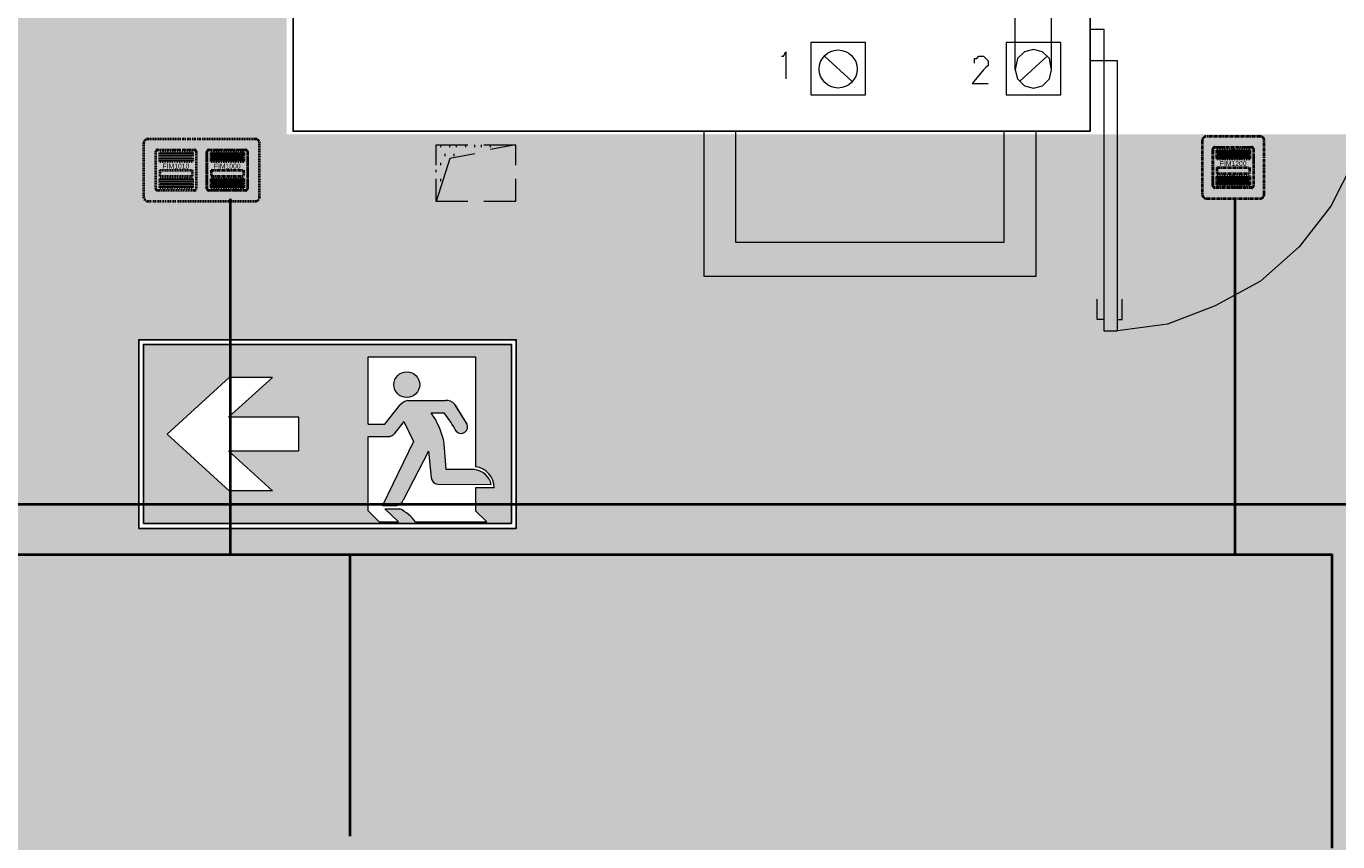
# Model space of a CAD drawing. Header units: millimetres. Extents: x 1 to 17496, y 1 to 30809.
# Tile 213 of 256: x 12491 to 12977, y 21481 to 21784. Entities that reach past the tile are written whole.
import ezdxf
from ezdxf.enums import TextEntityAlignment as Align

# ---------------------------------------------------------------- set-up
doc = ezdxf.new("R2010")
doc.units = ezdxf.units.MM
doc.linetypes.add('BORDER', pattern=[1.75, 0.5, -0.25, 0.5, -0.25, 0, -0.25])
doc.linetypes.add('CENTER', pattern=[2, 1.25, -0.25, 0.25, -0.25])
for name, color, linetype, lineweight in [('0_Przyz_centrale pielegniarskie', 1, 'Continuous', 40), ('0_Przyz_FIM1000', 1, 'CENTER', 40), ('0_Przyz_FIM1100', 1, 'BORDER', 40), ('0_Przyz_FIM1200', 1, 'CENTER', 40), ('0_Przyz_instalacja do central', 1, 'Continuous', 40), ('0_Przyz_Ramka x4', 1, 'BORDER', 40), ('2DA_SYM', 252, 'Continuous', 25), ('CPCOLOR_255', 255, 'Continuous', 0), ('N_SSP_ewakuacja', 4, 'CENTER', 40)]:
    doc.layers.add(name, color=color, linetype=linetype, lineweight=lineweight)
for name, color, linetype in [('2DE_TXTMARK', 41, 'Continuous'), ('2DE_TXTNUM', 11, 'Continuous'), ('CP_WIPEOUT', 255, 'Continuous'), ('CPCOLOR_green', 114, 'Continuous'), ('PDF _Geometria', 7, 'Continuous')]:
    doc.layers.add(name, color=color, linetype=linetype)
doc.styles.add('CP_ATTR', font='ARIAL.TTF')
doc.styles.add('CP_ELATT', font='ARIAL.TTF')

# ---------------------------------------------------------------- blocks, each defined once
blk = doc.blocks.new('ISO_7010_E0B5')
blk.add_wipeout([(-1, 0), (1, 0), (1, 1), (-1, 1)]).dxf.layer = 'CP_WIPEOUT'
at = {"layer": 'CPCOLOR_green'}
h = blk.add_hatch(color=256, dxfattribs=at)
h.paths.add_polyline_path([(0.975, 0.975), (-0.975, 0.975), (-0.975, 0.025), (0.975, 0.025)])
h.paths.add_polyline_path([(-0.1514, 0.4111), (-0.5236, 0.4111), (-0.2916, 0.1996), (-0.5204, 0.1996), (-0.8499, 0.4998), (-0.5204, 0.8), (-0.2916, 0.8), (-0.5236, 0.5886), (-0.1514, 0.5886)], flags=16)
h.paths.add_polyline_path([(0.2151, 0.4877), (0.3298, 0.4877, 0.26429), (0.353, 0.5015), (0.4048, 0.5672), (0.4567, 0.4598), (0.2918, 0.1215), (0.3669, 0.1215, 0.234795), (0.4013, 0.1487), (0.535, 0.409), (0.5503, 0.27, 0.398067), (0.5845, 0.2349), (0.8679, 0.232, 0.330088), (0.7779, 0.3117), (0.6295, 0.3117), (0.6192, 0.4488, 0.104561), (0.5502, 0.6122), (0.6192, 0.6122, -0.028533), (0.6848, 0.5115, 0.779844), (0.7403, 0.5525), (0.6743, 0.6572, 0.237785), (0.6261, 0.6778), (0.4256, 0.6778, 0.136468), (0.3844, 0.6536), (0.3047, 0.5528), (0.2151, 0.5528), (0.2151, 0.9094), (0.785, 0.9094), (0.785, 0.3258, -0.385257), (0.8839, 0.2152), (0.785, 0.2152), (0.785, 0.0936), (0.8437, 0.035), (0.4671, 0.035, 0.099951), (0.3841, 0.1041), (0.3049, 0.1041), (0.3772, 0.035), (0.2736, 0.035), (0.2151, 0.0936)], flags=16)
h.paths.add_polyline_path([(0.3521, 0.7616, -1), (0.4886, 0.7616, -1)], flags=0)
at = {"layer": 'CPCOLOR_255'}
for p, q in [((0.2151, 0.9094), (0.785, 0.9094)), ((0.2151, 0.5528), (0.2151, 0.9094)), ((0.785, 0.9094), (0.785, 0.3258)), ((-0.5204, 0.8), (-0.8499, 0.4998)), ((-0.2916, 0.8), (-0.5236, 0.5886)), ((-0.2916, 0.8), (-0.5204, 0.8)), ((0.3047, 0.5528), (0.3844, 0.6536)), ((0.4256, 0.6778), (0.6261, 0.6778)), ((0.7403, 0.5525), (0.6743, 0.6572)), ((0.7403, 0.5525), (0.6777, 0.6534)), ((-0.1514, 0.5886), (-0.5236, 0.5886)), ((-0.1514, 0.4111), (-0.1514, 0.5886)), ((0.4048, 0.5672), (0.353, 0.5015)), ((0.4048, 0.5672), (0.4567, 0.4598)), ((0.5502, 0.6122), (0.6192, 0.6122)), ((-0.5204, 0.1996), (-0.8499, 0.4998)), ((0.2151, 0.5528), (0.3047, 0.5528)), ((0.2151, 0.0936), (0.2151, 0.4877)), ((0.2151, 0.4877), (0.3289, 0.4877)), ((0.4567, 0.4598), (0.2918, 0.1215)), ((0.6295, 0.3117), (0.6192, 0.4488)), ((-0.5236, 0.4111), (-0.1514, 0.4111)), ((-0.2916, 0.1996), (-0.5236, 0.4111)), ((0.535, 0.409), (0.4013, 0.1487)), ((0.535, 0.409), (0.5503, 0.27)), ((0.7779, 0.3117), (0.6295, 0.3117)), ((0.5845, 0.2349), (0.8679, 0.232)), ((0.785, 0.2152), (0.785, 0.0936)), ((0.8839, 0.2152), (0.785, 0.2152)), ((-0.2916, 0.1996), (-0.5204, 0.1996)), ((0.2151, 0.0936), (0.2736, 0.035)), ((0.2918, 0.1215), (0.3669, 0.1215)), ((0.3772, 0.035), (0.3049, 0.1041)), ((0.3049, 0.1041), (0.3841, 0.1041)), ((0.785, 0.0936), (0.8437, 0.035)), ((0.2736, 0.035), (0.3772, 0.035)), ((0.4671, 0.035), (0.8437, 0.035))]:
    blk.add_line(p, q, dxfattribs=at)
blk.add_circle((0.4204, 0.7616), 0.0683, dxfattribs=at)
for centre, radius, start, end in [((0.4485, 0.5916), 0.0892, 104.92768, 136.01179), ((0.6297, 0.6196), 0.0583, 40.08685, 93.58964), ((0.1982, 0.3673), 0.4288, 10.96447, 34.8414), ((-0.2304, -0.0129), 1.0548, 29.81226, 36.34969), ((0.3293, 0.5151), 0.0273, 269.07147, 330.14541), ((0.7074, 0.5389), 0.0356, 230.54845, 22.34307), ((0.7691, 0.2111), 0.101, 11.95809, 85.02789), ((0.7733, 0.2158), 0.1106, 359.66342, 83.94157), ((0.586, 0.2706), 0.0357, 180.82778, 267.65116), ((0.3567, 0.1697), 0.0493, 281.95642, 334.8101), ((0.2544, -0.1357), 0.2727, 38.76767, 61.59888)]:
    blk.add_arc(centre, radius, start, end, dxfattribs=at)
at = {"layer": 'CPCOLOR_green'}
blk.add_lwpolyline([(-0.975, 0.025), (0.975, 0.025), (0.975, 0.975), (-0.975, 0.975)], close=True, dxfattribs=at)
at = {"layer": 'Defpoints'}
blk.add_lwpolyline([(-1, 0), (1, 0), (1, 1), (-1, 1)], close=True, dxfattribs=at)
at = {"linetype": 'ByBlock', "style": 'CP_ATTR', "flags": 9}
for tag, p in [('NAME', (-0.0323, 0.0181)), ('NUMBER', (-0.0323, 0.018)), ('OTHER', (-0.0323, 0.0179))]:
    blk.add_attdef(tag, text='', height=0.00005, dxfattribs=at).set_placement(p, align=Align.MIDDLE_LEFT)
blk = doc.blocks.new('2de_abb_sig_046_18mvjo')
blk.add_lwpolyline([(0, 40), (0, 0, 0.414214), (1.5, -1.5), (21.5, -1.5, 0.414214), (23, 0), (23, 40, 0.414214), (21.5, 41.5), (1.5, 41.5, 0.414214)], format="xyb", close=True)
at = {"flags": 128}
for points in [[(4, 22.6), (4, 36.4)], [(4.6, 37), (18.4, 37)], [(19, 36.4), (19, 22.6)], [(18.4, 22), (4.6, 22)], [(4, 3.6), (4, 17.4)], [(4.6, 18), (18.4, 18)], [(19, 17.4), (19, 3.6)], [(18.4, 3), (4.6, 3)]]:
    blk.add_lwpolyline(points, dxfattribs=at)
for centre, start, end in [((4.6, 36.4), 90, 180), ((18.4, 36.4), 0, 90), ((4.6, 22.6), 180, 270), ((18.4, 22.6), 270, 0), ((4.6, 17.4), 90, 180), ((18.4, 17.4), 0, 90), ((4.6, 3.6), 180, 270), ((18.4, 3.6), 270, 0)]:
    blk.add_arc(centre, 0.6, start, end)
at = {"linetype": 'Continuous', "style": 'CP_ATTR', "flags": 9}
for tag in ['NAME', 'ARTICLE', 'MARK2', 'OTHER1', 'PRODUCT-TYPE', 'ORDER-NO', 'PRODUCER', 'VOLTAGE', 'CURRENT', 'POWER', 'CHARACTER', 'IP', 'OTHER', 'LINK', 'WEIGHT', 'NUMBER', 'GROUP', 'FUNCTION', 'EL-STATUS']:
    blk.add_attdef(tag, text='', height=0.00005, dxfattribs=at).set_placement((0, 0), align=Align.MIDDLE_LEFT)
at = {"layer": '2DE_TXTMARK', "linetype": 'ByBlock', "style": 'CP_ATTR', "width": 0.8, "flags": 8}
blk.add_attdef('MARK1', text='', height=1.8, dxfattribs=at).set_placement((11.5, 47), align=Align.CENTER)
at = {"layer": '2DE_TXTNUM', "style": 'CP_ELATT', "width": 0.8}
blk.add_attdef('TAG', text='', height=2.5, dxfattribs=at).set_placement((11.5, 43), align=Align.CENTER)
blk = doc.blocks.new('2de_abb_sig_007_fzx2ohn')
blk.add_hatch(color=10).paths.add_polyline_path([(1.5, -2.25), (13.5, -2.25), (13.5, 0), (1.5, 0)])
at = {"color": 10}
for p, q in [((1.5, 0), (13.5, 0)), ((1.5, 0), (1.5, -2.25)), ((13.5, 0), (13.5, -2.25)), ((1.5, -2.25), (13.5, -2.25))]:
    blk.add_line(p, q, dxfattribs=at)
at = {"flags": 128}
for points in [[(0, -6.9), (0, 6.9)], [(0.6, 7.5), (14.4, 7.5)], [(15, 6.9), (15, -6.9)], [(14.4, -7.5), (0.6, -7.5)]]:
    blk.add_lwpolyline(points, dxfattribs=at)
for points in [[(1.5, 3.38), (1.5, 6.38)], [(1.95, 6.38), (1.95, 3.38)], [(2.4, 3.38), (2.4, 6.38)], [(2.85, 6.38), (2.85, 3.38)], [(3.3, 3.38), (3.3, 6.38)], [(3.75, 6.38), (3.75, 3.38)], [(4.2, 3.38), (4.2, 6.38)], [(4.65, 6.38), (4.65, 3.38)], [(5.1, 3.38), (5.1, 6.38)], [(5.55, 6.38), (5.55, 3.38)], [(6, 3.38), (6, 6.38)], [(6.45, 6.38), (6.45, 3.38)], [(6.9, 3.38), (6.9, 6.38)], [(7.35, 6.38), (7.35, 3.38)], [(7.8, 3.38), (7.8, 6.38)], [(8.25, 6.38), (8.25, 3.38)], [(8.7, 3.38), (8.7, 6.38)], [(9.15, 6.38), (9.15, 3.38)], [(9.6, 3.38), (9.6, 6.38)], [(10.05, 6.38), (10.05, 3.38)], [(10.5, 3.38), (10.5, 6.38)], [(10.95, 6.38), (10.95, 3.38)], [(11.4, 3.38), (11.4, 6.38)], [(11.85, 6.38), (11.85, 3.38)], [(12.3, 3.38), (12.3, 6.38)], [(12.75, 6.38), (12.75, 3.38)], [(13.2, 3.38), (13.2, 6.38)], [(13.65, 6.38), (13.65, 3.38)], [(1.5, -6.38), (1.5, -3.38)], [(1.95, -3.38), (1.95, -6.38)], [(2.4, -6.38), (2.4, -3.38)], [(2.85, -3.38), (2.85, -6.38)], [(3.3, -6.38), (3.3, -3.38)], [(3.75, -3.38), (3.75, -6.38)], [(4.2, -6.38), (4.2, -3.38)], [(4.65, -3.38), (4.65, -6.38)], [(5.1, -6.38), (5.1, -3.38)], [(5.55, -3.38), (5.55, -6.38)], [(6, -6.38), (6, -3.38)], [(6.45, -3.38), (6.45, -6.38)], [(6.9, -6.38), (6.9, -3.38)], [(7.35, -3.38), (7.35, -6.38)], [(7.8, -6.38), (7.8, -3.38)], [(8.25, -3.38), (8.25, -6.38)], [(8.7, -6.38), (8.7, -3.38)], [(9.15, -3.38), (9.15, -6.38)], [(9.6, -6.38), (9.6, -3.38)], [(10.05, -3.38), (10.05, -6.38)], [(10.5, -6.38), (10.5, -3.38)], [(10.95, -3.38), (10.95, -6.38)], [(11.4, -6.38), (11.4, -3.38)], [(11.85, -3.38), (11.85, -6.38)], [(12.3, -6.38), (12.3, -3.38)], [(12.75, -3.38), (12.75, -6.38)], [(13.2, -6.38), (13.2, -3.38)], [(13.65, -3.38), (13.65, -6.38)]]:
    blk.add_lwpolyline(points)
for centre, radius, start, end in [((0.6, 6.9), 0.6, 90, 180), ((1.73, 6.38), 0.225, 0, 180), ((2.63, 6.38), 0.225, 0, 180), ((3.53, 6.38), 0.225, 0, 180), ((4.43, 6.38), 0.225, 0, 180), ((5.33, 6.38), 0.225, 0, 180), ((6.23, 6.38), 0.225, 0, 180), ((7.13, 6.38), 0.225, 0, 180), ((8.03, 6.38), 0.225, 0, 180), ((8.93, 6.38), 0.225, 0, 180), ((9.83, 6.38), 0.225, 0, 180), ((10.73, 6.38), 0.225, 0, 180), ((11.63, 6.38), 0.225, 0, 180), ((12.53, 6.38), 0.225, 0, 180), ((13.43, 6.38), 0.225, 0, 180), ((14.4, 6.9), 0.6, 0, 90), ((1.73, 3.38), 0.225, 180, 0), ((2.63, 3.38), 0.225, 180, 0), ((3.53, 3.38), 0.225, 180, 0), ((4.43, 3.38), 0.225, 180, 0), ((5.33, 3.38), 0.225, 180, 0), ((6.23, 3.38), 0.225, 180, 0), ((7.13, 3.38), 0.225, 180, 0), ((8.03, 3.38), 0.225, 180, 0), ((8.93, 3.38), 0.225, 180, 0), ((9.83, 3.38), 0.225, 180, 0), ((10.73, 3.38), 0.225, 180, 0), ((11.63, 3.38), 0.225, 180, 0), ((12.53, 3.38), 0.225, 180, 0), ((13.43, 3.38), 0.225, 180, 0), ((1.73, -3.38), 0.225, 0, 180), ((2.63, -3.38), 0.225, 0, 180), ((3.53, -3.38), 0.225, 0, 180), ((4.43, -3.38), 0.225, 0, 180), ((5.33, -3.38), 0.225, 0, 180), ((6.23, -3.38), 0.225, 0, 180), ((7.13, -3.38), 0.225, 0, 180), ((8.03, -3.38), 0.225, 0, 180), ((8.93, -3.38), 0.225, 0, 180), ((9.83, -3.38), 0.225, 0, 180), ((10.73, -3.38), 0.225, 0, 180), ((11.63, -3.38), 0.225, 0, 180), ((12.53, -3.38), 0.225, 0, 180), ((13.43, -3.38), 0.225, 0, 180), ((0.6, -6.9), 0.6, 180, 270), ((1.73, -6.38), 0.225, 180, 0), ((2.63, -6.38), 0.225, 180, 0), ((3.53, -6.38), 0.225, 180, 0), ((4.43, -6.38), 0.225, 180, 0), ((5.33, -6.38), 0.225, 180, 0), ((6.23, -6.38), 0.225, 180, 0), ((7.13, -6.38), 0.225, 180, 0), ((8.03, -6.38), 0.225, 180, 0), ((8.93, -6.38), 0.225, 180, 0), ((9.83, -6.38), 0.225, 180, 0), ((10.73, -6.38), 0.225, 180, 0), ((11.63, -6.38), 0.225, 180, 0), ((12.53, -6.38), 0.225, 180, 0), ((13.43, -6.38), 0.225, 180, 0), ((14.4, -6.9), 0.6, 270, 0)]:
    blk.add_arc(centre, radius, start, end)
at = {"linetype": 'Continuous', "style": 'CP_ATTR', "flags": 9}
for tag in ['EL-STATUS', 'FUNCTION', 'GROUP', 'NUMBER', 'WEIGHT', 'LINK', 'OTHER', 'IP', 'CHARACTER', 'POWER', 'CURRENT', 'VOLTAGE', 'PRODUCER', 'ORDER-NO', 'PRODUCT-TYPE', 'OTHER1', 'MARK2', 'ARTICLE', 'NAME']:
    blk.add_attdef(tag, text='', height=0.00005, dxfattribs=at).set_placement((0, -6.9), align=Align.MIDDLE_LEFT)
at = {"layer": '2DE_TXTMARK', "linetype": 'ByBlock', "style": 'CP_ATTR', "width": 0.8, "flags": 8}
blk.add_attdef('MARK1', text='', height=1.8, dxfattribs=at).set_placement((7.5, 1.5), align=Align.MIDDLE_CENTER)
at = {"layer": '2DE_TXTNUM', "style": 'CP_ELATT', "width": 0.8}
blk.add_attdef('TAG', text='', height=2.5, dxfattribs=at).set_placement((7.5, 9), align=Align.CENTER)
blk = doc.blocks.new('2de_abb_sig_045_1psoxj')
blk.add_lwpolyline([(0, 20), (0, 0, 0.414214), (1.5, -1.5), (21.5, -1.5, 0.414214), (23, 0), (23, 20, 0.414214), (21.5, 21.5), (1.5, 21.5, 0.414214)], format="xyb", close=True)
at = {"flags": 128}
for points in [[(4, 3.1), (4, 16.9)], [(4.6, 17.5), (18.4, 17.5)], [(19, 16.9), (19, 3.1)], [(18.4, 2.5), (4.6, 2.5)]]:
    blk.add_lwpolyline(points, dxfattribs=at)
for centre, start, end in [((4.6, 16.9), 90, 180), ((18.4, 16.9), 0, 90), ((4.6, 3.1), 180, 270), ((18.4, 3.1), 270, 0)]:
    blk.add_arc(centre, 0.6, start, end)
at = {"linetype": 'Continuous', "style": 'CP_ATTR', "flags": 9}
for tag in ['NAME', 'ARTICLE', 'MARK2', 'OTHER1', 'PRODUCT-TYPE', 'ORDER-NO', 'PRODUCER', 'VOLTAGE', 'CURRENT', 'POWER', 'CHARACTER', 'IP', 'OTHER', 'LINK', 'WEIGHT', 'NUMBER', 'GROUP', 'FUNCTION', 'EL-STATUS']:
    blk.add_attdef(tag, text='', height=0.00005, dxfattribs=at).set_placement((0, 0), align=Align.MIDDLE_LEFT)
at = {"layer": '2DE_TXTMARK', "linetype": 'ByBlock', "style": 'CP_ATTR', "width": 0.8, "flags": 8}
blk.add_attdef('MARK1', text='', height=1.8, dxfattribs=at).set_placement((11.5, 27), align=Align.CENTER)
at = {"layer": '2DE_TXTNUM', "style": 'CP_ELATT', "width": 0.8}
blk.add_attdef('TAG', text='', height=2.5, dxfattribs=at).set_placement((11.5, 23), align=Align.CENTER)
blk = doc.blocks.new('2de_abb_sig_005_fzxsvu1')
blk.add_hatch(color=50).paths.add_polyline_path([(1.5, -2.25), (13.5, -2.25), (13.5, 0), (1.5, 0)])
at = {"color": 50}
for p, q in [((1.5, 0), (13.5, 0)), ((1.5, 0), (1.5, -2.25)), ((13.5, 0), (13.5, -2.25)), ((1.5, -2.25), (13.5, -2.25))]:
    blk.add_line(p, q, dxfattribs=at)
at = {"flags": 128}
for points in [[(0, -6.9), (0, 6.9)], [(0.6, 7.5), (14.4, 7.5)], [(15, 6.9), (15, -6.9)], [(14.4, -7.5), (0.6, -7.5)]]:
    blk.add_lwpolyline(points, dxfattribs=at)
for points in [[(1.5, 3.38), (1.5, 6.38)], [(1.95, 6.38), (1.95, 3.38)], [(2.4, 3.38), (2.4, 6.38)], [(2.85, 6.38), (2.85, 3.38)], [(3.3, 3.38), (3.3, 6.38)], [(3.75, 6.38), (3.75, 3.38)], [(4.2, 3.38), (4.2, 6.38)], [(4.65, 6.38), (4.65, 3.38)], [(5.1, 3.38), (5.1, 6.38)], [(5.55, 6.38), (5.55, 3.38)], [(6, 3.38), (6, 6.38)], [(6.45, 6.38), (6.45, 3.38)], [(6.9, 3.38), (6.9, 6.38)], [(7.35, 6.38), (7.35, 3.38)], [(7.8, 3.38), (7.8, 6.38)], [(8.25, 6.38), (8.25, 3.38)], [(8.7, 3.38), (8.7, 6.38)], [(9.15, 6.38), (9.15, 3.38)], [(9.6, 3.38), (9.6, 6.38)], [(10.05, 6.38), (10.05, 3.38)], [(10.5, 3.38), (10.5, 6.38)], [(10.95, 6.38), (10.95, 3.38)], [(11.4, 3.38), (11.4, 6.38)], [(11.85, 6.38), (11.85, 3.38)], [(12.3, 3.38), (12.3, 6.38)], [(12.75, 6.38), (12.75, 3.38)], [(13.2, 3.38), (13.2, 6.38)], [(13.65, 6.38), (13.65, 3.38)], [(1.5, -6.38), (1.5, -3.38)], [(1.95, -3.38), (1.95, -6.38)], [(2.4, -6.38), (2.4, -3.38)], [(2.85, -3.38), (2.85, -6.38)], [(3.3, -6.38), (3.3, -3.38)], [(3.75, -3.38), (3.75, -6.38)], [(4.2, -6.38), (4.2, -3.38)], [(4.65, -3.38), (4.65, -6.38)], [(5.1, -6.38), (5.1, -3.38)], [(5.55, -3.38), (5.55, -6.38)], [(6, -6.38), (6, -3.38)], [(6.45, -3.38), (6.45, -6.38)], [(6.9, -6.38), (6.9, -3.38)], [(7.35, -3.38), (7.35, -6.38)], [(7.8, -6.38), (7.8, -3.38)], [(8.25, -3.38), (8.25, -6.38)], [(8.7, -6.38), (8.7, -3.38)], [(9.15, -3.38), (9.15, -6.38)], [(9.6, -6.38), (9.6, -3.38)], [(10.05, -3.38), (10.05, -6.38)], [(10.5, -6.38), (10.5, -3.38)], [(10.95, -3.38), (10.95, -6.38)], [(11.4, -6.38), (11.4, -3.38)], [(11.85, -3.38), (11.85, -6.38)], [(12.3, -6.38), (12.3, -3.38)], [(12.75, -3.38), (12.75, -6.38)], [(13.2, -6.38), (13.2, -3.38)], [(13.65, -3.38), (13.65, -6.38)]]:
    blk.add_lwpolyline(points)
for centre, radius, start, end in [((0.6, 6.9), 0.6, 90, 180), ((1.73, 6.38), 0.225, 0, 180), ((2.63, 6.38), 0.225, 0, 180), ((3.53, 6.38), 0.225, 0, 180), ((4.43, 6.38), 0.225, 0, 180), ((5.33, 6.38), 0.225, 0, 180), ((6.23, 6.38), 0.225, 0, 180), ((7.13, 6.38), 0.225, 0, 180), ((8.03, 6.38), 0.225, 0, 180), ((8.93, 6.38), 0.225, 0, 180), ((9.83, 6.38), 0.225, 0, 180), ((10.73, 6.38), 0.225, 0, 180), ((11.63, 6.38), 0.225, 0, 180), ((12.53, 6.38), 0.225, 0, 180), ((13.43, 6.38), 0.225, 0, 180), ((14.4, 6.9), 0.6, 0, 90), ((1.73, 3.38), 0.225, 180, 0), ((2.63, 3.38), 0.225, 180, 0), ((3.53, 3.38), 0.225, 180, 0), ((4.43, 3.38), 0.225, 180, 0), ((5.33, 3.38), 0.225, 180, 0), ((6.23, 3.38), 0.225, 180, 0), ((7.13, 3.38), 0.225, 180, 0), ((8.03, 3.38), 0.225, 180, 0), ((8.93, 3.38), 0.225, 180, 0), ((9.83, 3.38), 0.225, 180, 0), ((10.73, 3.38), 0.225, 180, 0), ((11.63, 3.38), 0.225, 180, 0), ((12.53, 3.38), 0.225, 180, 0), ((13.43, 3.38), 0.225, 180, 0), ((1.73, -3.38), 0.225, 0, 180), ((2.63, -3.38), 0.225, 0, 180), ((3.53, -3.38), 0.225, 0, 180), ((4.43, -3.38), 0.225, 0, 180), ((5.33, -3.38), 0.225, 0, 180), ((6.23, -3.38), 0.225, 0, 180), ((7.13, -3.38), 0.225, 0, 180), ((8.03, -3.38), 0.225, 0, 180), ((8.93, -3.38), 0.225, 0, 180), ((9.83, -3.38), 0.225, 0, 180), ((10.73, -3.38), 0.225, 0, 180), ((11.63, -3.38), 0.225, 0, 180), ((12.53, -3.38), 0.225, 0, 180), ((13.43, -3.38), 0.225, 0, 180), ((0.6, -6.9), 0.6, 180, 270), ((1.73, -6.38), 0.225, 180, 0), ((2.63, -6.38), 0.225, 180, 0), ((3.53, -6.38), 0.225, 180, 0), ((4.43, -6.38), 0.225, 180, 0), ((5.33, -6.38), 0.225, 180, 0), ((6.23, -6.38), 0.225, 180, 0), ((7.13, -6.38), 0.225, 180, 0), ((8.03, -6.38), 0.225, 180, 0), ((8.93, -6.38), 0.225, 180, 0), ((9.83, -6.38), 0.225, 180, 0), ((10.73, -6.38), 0.225, 180, 0), ((11.63, -6.38), 0.225, 180, 0), ((12.53, -6.38), 0.225, 180, 0), ((13.43, -6.38), 0.225, 180, 0), ((14.4, -6.9), 0.6, 270, 0)]:
    blk.add_arc(centre, radius, start, end)
at = {"linetype": 'Continuous', "style": 'CP_ATTR', "flags": 9}
for tag in ['EL-STATUS', 'FUNCTION', 'GROUP', 'NUMBER', 'WEIGHT', 'LINK', 'OTHER', 'IP', 'CHARACTER', 'POWER', 'CURRENT', 'VOLTAGE', 'PRODUCER', 'ORDER-NO', 'PRODUCT-TYPE', 'OTHER1', 'MARK2', 'ARTICLE', 'NAME']:
    blk.add_attdef(tag, text='', height=0.00005, dxfattribs=at).set_placement((0, -6.9), align=Align.MIDDLE_LEFT)
at = {"layer": '2DE_TXTMARK', "linetype": 'ByBlock', "style": 'CP_ATTR', "width": 0.8, "flags": 8}
blk.add_attdef('MARK1', text='', height=1.8, dxfattribs=at).set_placement((7.5, 1.5), align=Align.MIDDLE_CENTER)
at = {"layer": '2DE_TXTNUM', "style": 'CP_ELATT', "width": 0.8}
blk.add_attdef('TAG', text='', height=2.5, dxfattribs=at).set_placement((7.5, 9), align=Align.CENTER)

msp = doc.modelspace()

# ---------------------------------------------------------------- hatches: boundary and pattern name
at = {"layer": 'N_SSP_ewakuacja', "lineweight": 60, "transparency": 33554457}
h = msp.add_hatch(color=51, dxfattribs=at)
h.dxf.hatch_style = 1
h.paths.add_polyline_path([(5438.97, 22700.75), (5436.7, 22686.69), (5436.7, 21954.96), (5458.04, 21954.96), (5458.04, 21107.81), (5178.5, 21107.81), (5178.5, 20881.62), (5426.03, 20881.62), (5426.03, 20657.57), (5735.44, 20657.57), (5735.44, 21323.34), (6228.37, 21323.34), (6228.37, 21457.77), (9119.77, 21457.77), (9119.77, 20742.92), (9173.12, 20742.92), (9173.12, 20424.97), (9597.76, 20424.97), (9597.76, 20717.32), (9405.71, 20717.32), (9405.71, 21451.78), (13300.03, 21451.78), (13300.03, 21329.74), (13530.49, 21329.74), (13530.49, 21677.56), (13135.73, 21677.56), (13135.73, 21743.71), (12587.32, 21743.71), (12587.32, 21925.09), (12316.32, 21925.09), (12316.32, 21740.51), (8046.3, 21740.51), (8046.3, 22023.25), (7896.92, 22023.25), (7896.92, 21745.84), (7484.82, 21745.84), (7484.82, 22444.69), (7327.45, 22444.69), (7327.45, 21736.51), (7290.1, 21736.51), (7290.1, 21663.16), (6951.35, 21663.16), (6951.35, 21743.18), (6305.85, 21743.18), (6305.85, 21596.47), (5719.04, 21596.47), (5719.04, 22051.25), (5700.37, 22051.25), (5700.37, 22700.75)])

# ---------------------------------------------------------------- linework, layer by layer
at = {"layer": '0_Przyz_instalacja do central'}
for points in [[(12938.93, 21719.76), (12938.93, 21587.85)], [(12610.91, 21483.36), (12610.91, 21587.97)]]:
    msp.add_lwpolyline(points, dxfattribs=at)
at = {"layer": 'PDF _Geometria', "lineweight": 18}
for points in [[(12871.02, 21767.62), (12871.02, 21816.47), (12838.18, 21816.47)], [(12857.55, 21767.62), (12857.55, 21802.99), (12838.18, 21802.99)], [(12770.8, 21772.67), (12771.64, 21772.67), (12772.48, 21774.35), (12772.48, 21764.25)], [(12786.8, 21772.67), (12796.91, 21763.41)], [(12842.39, 21770.14), (12842.39, 21771.83), (12843.23, 21771.83), (12844.07, 21772.67), (12845.76, 21772.67), (12846.6, 21771.83), (12847.44, 21770.99), (12847.44, 21769.3), (12846.6, 21768.46), (12845.76, 21767.62), (12841.55, 21762.56), (12847.44, 21762.56)], [(12859.23, 21763.41), (12869.34, 21772.67)], [(12990.62, 21770.99), (12988.94, 21752.46), (12983.04, 21733.93), (12974.62, 21717.08), (12962.83, 21701.92), (12948.51, 21689.29), (12931.66, 21680.03), (12913.98, 21673.29), (12895.45, 21670.76)], [(12865.13, 21744.88), (12865.13, 21690.97), (12742.16, 21690.97), (12742.16, 21744.88)], [(12853.34, 21744.88), (12853.34, 21703.61), (12753.96, 21703.61), (12753.96, 21744.88)], [(12642.78, 21732.24), (12642.78, 21739.82), (12654.57, 21739.82)], [(12644.47, 21738.98), (12644.47, 21739.82)], [(12647.83, 21738.98), (12647.83, 21739.82)], [(12650.36, 21738.98), (12650.36, 21739.82)], [(12653.73, 21738.98), (12653.73, 21739.82)], [(12657.1, 21738.98), (12657.1, 21739.82)], [(12659.63, 21738.98), (12659.63, 21739.82)], [(12660.47, 21739.82), (12672.26, 21739.82), (12662.99, 21738.14)], [(12662.99, 21738.98), (12662.99, 21739.82)], [(12672.26, 21739.82), (12672.26, 21732.24)], [(12642.78, 21735.61), (12642.78, 21736.45)], [(12657.1, 21736.45), (12647.83, 21734.77), (12642.78, 21718.77)], [(12644.47, 21732.24), (12644.47, 21733.09)], [(12646.15, 21735.61), (12646.15, 21736.45)], [(12649.52, 21735.61), (12649.52, 21736.45)], [(12642.78, 21729.72), (12642.78, 21730.56)], [(12654.57, 21718.77), (12642.78, 21718.77), (12642.78, 21727.19)], [(12644.47, 21726.35), (12644.47, 21727.19)], [(12672.26, 21727.19), (12672.26, 21718.77), (12660.47, 21718.77)], [(12642.78, 21722.98), (12642.78, 21723.82)], [(12742.16, 21690.97), (12742.16, 21702.77)], [(12890.4, 21674.97), (12887.87, 21674.97), (12887.87, 21682.55)], [(12895.45, 21674.97), (12897.13, 21674.97), (12897.13, 21682.55)]]:
    msp.add_lwpolyline(points, dxfattribs=at)
at = {"layer": 'PDF _Geometria', "lineweight": 25}
msp.add_lwpolyline([(12885.34, 21744.88), (12589.72, 21744.88), (12589.72, 21789.51), (12885.34, 21789.51)], close=True, dxfattribs=at)
at = {"layer": 'PDF _Geometria', "lineweight": 18}
for points in [[(12895.45, 21670.76), (12895.45, 21770.99), (12885.34, 21770.99), (12885.34, 21782.78), (12890.4, 21782.78), (12890.4, 21670.76)], [(12801.96, 21758.35), (12801.96, 21777.72), (12781.75, 21777.72), (12781.75, 21758.35)], [(12874.39, 21758.35), (12874.39, 21777.72), (12854.18, 21777.72), (12854.18, 21758.35)], [(12871.02, 21767.62), (12870.18, 21771.83), (12867.66, 21774.35), (12864.29, 21775.2), (12860.92, 21774.35), (12858.39, 21771.83), (12857.55, 21767.62), (12858.39, 21764.25), (12860.92, 21761.72), (12864.29, 21760.88), (12867.66, 21761.72), (12870.18, 21764.25)]]:
    msp.add_lwpolyline(points, close=True, dxfattribs=at)
msp.add_circle((12791.86, 21767.94), 7.06, dxfattribs=at)

# ---------------------------------------------------------------- block references
at = {"layer": '0_Przyz_FIM1000', "lineweight": -3, "rotation": 270}
msp.add_blockref('2de_abb_sig_045_1psoxj', (12928.4, 21742.93), dxfattribs=at)
at = {"layer": '0_Przyz_FIM1100', "lineweight": -3}
msp.add_blockref('2de_abb_sig_005_fzxsvu1', (12538.78, 21730.42), dxfattribs=at).add_auto_attribs({'MARK1': 'FIM1010'})
at = {"layer": '0_Przyz_FIM1200', "lineweight": -3}
for p, values in [((12557.79, 21730.42), {'MARK1': 'FIM1000'}), ((12930.85, 21731.4), {'MARK1': 'FIM1200'})]:
    msp.add_blockref('2de_abb_sig_007_fzx2ohn', p, dxfattribs=at).add_auto_attribs(values)
at = {"layer": '0_Przyz_Ramka x4', "linetype": 'Continuous', "lineweight": 0, "rotation": 270}
msp.add_blockref('2de_abb_sig_046_18mvjo', (12535.8, 21741.93), dxfattribs=at)

# ---------------------------------------------------------------- next in the draw order: block references
at = {"layer": '2DA_SYM', "xscale": 70, "yscale": 70, "zscale": 70}
msp.add_blockref('ISO_7010_E0B5', (12602.46, 21597.53), dxfattribs=at)

# ---------------------------------------------------------------- next in the draw order: linework, layer by layer
at = {"layer": '0_Przyz_centrale pielegniarskie'}
msp.add_lwpolyline([(11426.02, 21797.35), (11426.02, 21606.47), (13504.31, 21606.47), (13504.31, 21955.12)], dxfattribs=at)
at = {"layer": '0_Przyz_instalacja do central'}
for points in [[(11414.09, 21800.13), (11414.09, 21587.85), (12974.96, 21587.85), (12974.96, 21478.82)], [(12566.42, 21719.76), (12566.42, 21587.85)]]:
    msp.add_lwpolyline(points, dxfattribs=at)

doc.saveas('drawing.dxf')
